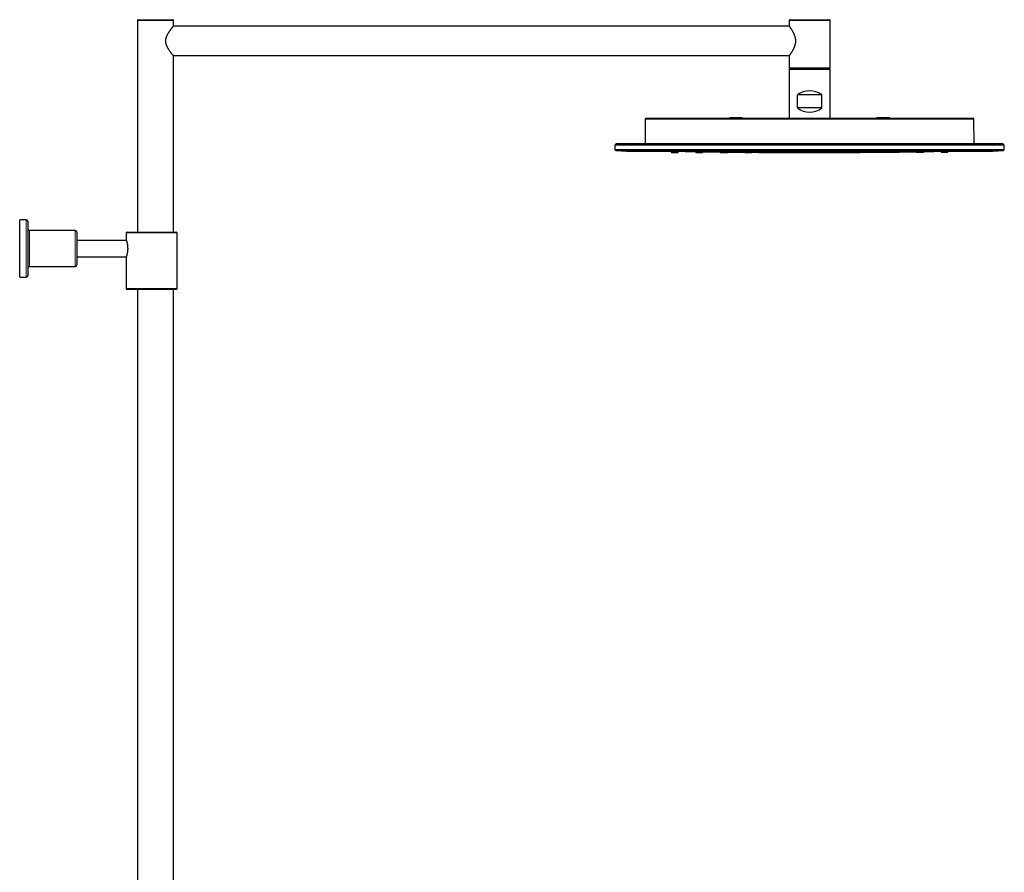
# Model space of a CAD drawing. Header units: millimetres. Extents: x 8 to 2417, y 12 to 2366.
# Tile 26 of 26: x 1581 to 2183, y 1845 to 2366. Entities that reach past the tile are written whole.
import ezdxf

# ---------------------------------------------------------------- set-up
doc = ezdxf.new("R2010")
doc.units = ezdxf.units.MM

msp = doc.modelspace()

# ---------------------------------------------------------------- linework, layer by layer
at = {"color": 7, "linetype": 'Continuous', "lineweight": 30}
for p, q in [((1653.1, 2366.27), (1674.1, 2366.27)), ((2051.6, 2366.27), (2075.6, 2366.27)), ((1652.6, 2365.77), (1652.6, 2236.27)), ((2051.14, 2362.27), (1674.56, 2362.27)), ((1674.6, 2362.32), (1674.6, 2365.77)), ((2051.1, 2365.77), (2051.1, 2362.32)), ((2076.1, 2336.77), (2076.1, 2365.77)), ((1674.56, 2344.27), (2051.14, 2344.27)), ((1674.6, 2236.27), (1674.6, 2344.22)), ((2051.1, 2344.22), (2051.1, 2336.77)), ((2051.6, 2336.27), (2075.6, 2336.27)), ((2075.6, 2336.27), (2051.6, 2336.27)), ((2051.1, 2335.77), (2051.1, 2305.97)), ((2076.1, 2305.97), (2076.1, 2335.77)), ((2056.1, 2312.27), (2056.1, 2320.27)), ((2071.1, 2320.27), (2056.1, 2320.27)), ((2071.1, 2312.27), (2071.1, 2320.27)), ((2071.1, 2312.27), (2056.1, 2312.27)), ((1963.62, 2305.97), (2163.58, 2305.97)), ((2014.6, 2306.27), (2014.6, 2305.97)), ((2022.6, 2306.27), (2014.6, 2306.27)), ((2022.6, 2305.97), (2022.6, 2306.27)), ((2104.6, 2306.27), (2104.6, 2305.97)), ((2108.6, 2306.27), (2104.6, 2306.27)), ((2112.6, 2306.27), (2108.6, 2306.27)), ((2112.6, 2305.97), (2112.6, 2306.27)), ((1963.12, 2305.47), (1962.99, 2290.24)), ((2164.22, 2290.24), (2164.08, 2305.47)), ((1944.55, 2289.74), (1944.6, 2286.81)), ((1944.55, 2289.74), (2182.65, 2289.74)), ((2181.85, 2290.22), (1945.35, 2290.22)), ((1962.99, 2290.24), (1962.99, 2290.22)), ((2164.22, 2290.22), (2164.22, 2290.24)), ((2182.6, 2286.81), (2182.65, 2289.74)), ((2182.12, 2286.32), (1945.09, 2286.32)), ((1958.19, 2285.75), (2169.02, 2285.75)), ((1979, 2285.75), (1979, 2285.07)), ((1983.2, 2285.07), (1983.2, 2285.75)), ((1994, 2285.75), (1994, 2285.07)), ((1998.2, 2285.07), (1998.2, 2285.75)), ((2008.85, 2285.69), (2008.85, 2285.07)), ((2009, 2285.75), (2009, 2285.07)), ((2013.2, 2285.07), (2013.2, 2285.75)), ((2013.35, 2285.07), (2013.35, 2285.63)), ((2024, 2285.75), (2024, 2285.07)), ((2028.2, 2285.07), (2028.2, 2285.75)), ((2028.2, 2285.07), (2028.2, 2285.13)), ((2039, 2285.75), (2039, 2285.07)), ((2043.2, 2285.07), (2043.2, 2285.75)), ((2054, 2285.75), (2054, 2285.07)), ((2057.26, 2285.03), (2057.42, 2285.03)), ((2057.48, 2285.04), (2057.38, 2285.05)), ((2057.51, 2284.98), (2057.38, 2284.98)), ((2058.2, 2285.07), (2058.2, 2285.75)), ((2069, 2285.75), (2069, 2285.07)), ((2072.26, 2285.03), (2072.42, 2285.03)), ((2072.26, 2284.98), (2072.42, 2284.98)), ((2072.48, 2285.05), (2072.38, 2285.05)), ((2073.2, 2285.07), (2073.2, 2285.75)), ((2084, 2285.75), (2084, 2285.07)), ((2088.2, 2285.07), (2088.2, 2285.75)), ((2099, 2285.75), (2099, 2285.07)), ((2099, 2285.13), (2099, 2285.07)), ((2103.2, 2285.07), (2103.2, 2285.75)), ((2113.85, 2285.63), (2113.85, 2285.07)), ((2114, 2285.75), (2114, 2285.07)), ((2118.2, 2285.07), (2118.2, 2285.75)), ((2118.35, 2285.07), (2118.35, 2285.69)), ((2129, 2285.75), (2129, 2285.07)), ((2133.2, 2285.07), (2133.2, 2285.75)), ((2144, 2285.75), (2144, 2285.07)), ((2148.2, 2285.07), (2148.2, 2285.75)), ((1584.6, 2243.77), (1580.6, 2243.77)), ((1580.6, 2208.77), (1580.6, 2243.77)), ((1585.6, 2242.77), (1585.6, 2209.77)), ((1614.6, 2237.27), (1586.6, 2237.27)), ((1615.6, 2236.27), (1615.6, 2216.27)), ((1645.8, 2235.77), (1645.8, 2231.26)), ((1646.3, 2236.27), (1661.3, 2236.27)), ((1661.3, 2236.27), (1676.3, 2236.27)), ((1676.8, 2201.77), (1676.8, 2235.77)), ((1645.8, 2231.27), (1615.6, 2231.27)), ((1615.6, 2221.27), (1645.8, 2221.27)), ((1645.8, 2221.27), (1645.8, 2201.77)), ((1586.6, 2215.27), (1614.6, 2215.27)), ((1580.6, 2208.77), (1584.6, 2208.77)), ((1661.3, 2201.27), (1646.3, 2201.27)), ((1652.65, 2201.27), (1652.65, 1487.71)), ((1676.3, 2201.27), (1661.3, 2201.27)), ((1674.55, 1488.59), (1674.55, 2201.27))]:
    msp.add_line(p, q, dxfattribs=at)
at = {"color": 252, "linetype": 'Continuous', "lineweight": 0}
for p, q in [((1674.6, 2365.77), (1652.6, 2365.77)), ((2076.1, 2365.77), (2051.1, 2365.77)), ((2051.1, 2336.77), (2076.1, 2336.77)), ((2076.1, 2335.77), (2051.1, 2335.77)), ((2164.08, 2305.47), (1963.12, 2305.47)), ((1962.99, 2290.24), (2164.22, 2290.24)), ((1944.6, 2286.81), (2182.6, 2286.81)), ((1584.6, 2208.77), (1584.6, 2243.77)), ((1586.6, 2237.27), (1586.6, 2215.27)), ((1614.6, 2215.27), (1614.6, 2237.27)), ((1661.3, 2235.77), (1645.8, 2235.77)), ((1676.8, 2235.77), (1661.3, 2235.77)), ((1645.8, 2201.77), (1661.3, 2201.77)), ((1661.3, 2201.77), (1676.8, 2201.77))]:
    msp.add_line(p, q, dxfattribs=at)
at = {"color": 7, "linetype": 'Continuous', "lineweight": 30, "flags": 128}
for points in [[(1984.47, 2285.75), (1987.59, 2285.69), (1994, 2285.57)], [(1998.2, 2285.5), (2003.59, 2285.42), (2008.85, 2285.34)], [(2013.35, 2285.28), (2019.59, 2285.21), (2024, 2285.16)], [(2103.2, 2285.16), (2107.61, 2285.21), (2113.85, 2285.28)], [(2118.35, 2285.34), (2123.61, 2285.42), (2129, 2285.5)], [(2133.2, 2285.57), (2139.61, 2285.69), (2142.73, 2285.75)]]:
    msp.add_lwpolyline(points, dxfattribs=at)
at = {"color": 7, "linetype": 'Continuous', "lineweight": 30}
for centre, radius, start, end in [((1653.1, 2365.77), 0.5, 90, 180), ((1674.1, 2365.77), 0.5, 0, 90), ((2051.6, 2365.77), 0.5, 90, 180), ((2075.6, 2365.77), 0.5, 0, 90), ((2051.6, 2336.77), 0.5, 180, 270), ((2051.6, 2335.77), 0.5, 90, 180), ((2075.6, 2336.77), 0.5, 270, 0), ((2075.6, 2335.77), 0.5, 0, 90), ((2063.6, 2310.27), 12.5, 53.1301, 126.8699), ((2063.6, 2322.27), 12.5, 233.1301, 306.8699), ((1963.62, 2305.47), 0.5, 90, 179.5), ((2163.58, 2305.47), 0.5, 0.5, 90), ((1945.35, 2289.72), 0.5, 90, 177.21489), ((2181.85, 2289.72), 0.5, 2.78511, 90), ((1945.1, 2286.82), 0.5, 181, 268.3023), ((1958.19, 2435.75), 150, 264.98947, 270), ((2063.6, 6284.97), 4000, 269.49293, 270.50707), ((2169.02, 2435.75), 150, 270, 275.01053), ((2182.1, 2286.82), 0.5, 271.6977, 359), ((1584.6, 2242.77), 1, 0, 90), ((1586.6, 2238.27), 1, 180, 270), ((1614.6, 2236.27), 1, 360, 90), ((1646.3, 2235.77), 0.5, 90, 180), ((1676.3, 2235.77), 0.5, 0, 90), ((1614.6, 2216.27), 1, 270, 0), ((1584.6, 2209.77), 1, 270, 0), ((1586.6, 2214.27), 1, 90, 180), ((1646.3, 2201.77), 0.5, 180, 270), ((1676.3, 2201.77), 0.5, 270, 0)]:
    msp.add_arc(centre, radius, start, end, dxfattribs=at)
for points, knots in [([(1674.6, 2344.22), (1674.6, 2344.22), (1674.6, 2344.21), (1674.59, 2344.24), (1674.55, 2344.29), (1674.48, 2344.36), (1674.41, 2344.45), (1674.32, 2344.57), (1674.2, 2344.71), (1674.05, 2344.89), (1673.88, 2345.1), (1673.72, 2345.31), (1673.56, 2345.52), (1673.38, 2345.75), (1673.14, 2346.06), (1672.89, 2346.4), (1672.65, 2346.73), (1672.41, 2347.06), (1672.13, 2347.47), (1671.82, 2347.92), (1671.53, 2348.38), (1671.28, 2348.81), (1671.05, 2349.22), (1670.86, 2349.58), (1670.69, 2349.92), (1670.54, 2350.25), (1670.41, 2350.58), (1670.28, 2350.9), (1670.18, 2351.21), (1670.1, 2351.51), (1670.02, 2351.81), (1669.96, 2352.12), (1669.91, 2352.43), (1669.87, 2352.75), (1669.85, 2353.06), (1669.85, 2353.46), (1669.88, 2353.87), (1669.94, 2354.3), (1670.02, 2354.73), (1670.13, 2355.17), (1670.28, 2355.62), (1670.43, 2356.03), (1670.6, 2356.42), (1670.8, 2356.85), (1671.06, 2357.34), (1671.33, 2357.82), (1671.59, 2358.24), (1671.84, 2358.63), (1672.12, 2359.06), (1672.41, 2359.47), (1672.65, 2359.81), (1672.88, 2360.12), (1673.12, 2360.45), (1673.36, 2360.76), (1673.56, 2361.02), (1673.75, 2361.26), (1673.94, 2361.51), (1674.12, 2361.72), (1674.25, 2361.89), (1674.36, 2362.02), (1674.45, 2362.13), (1674.51, 2362.21), (1674.55, 2362.26), (1674.58, 2362.29), (1674.6, 2362.31), (1674.6, 2362.32), (1674.6, 2362.32)], [0, 0, 0, 0, 0.003338, 0.020253, 0.039726, 0.054489, 0.06931, 0.084274, 0.099291, 0.119434, 0.136372, 0.153371, 0.167066, 0.180789, 0.200185, 0.224684, 0.239505, 0.254351, 0.276845, 0.29942, 0.319181, 0.338998, 0.354674, 0.370382, 0.382757, 0.395132, 0.407601, 0.420069, 0.430414, 0.44078, 0.451255, 0.461759, 0.472341, 0.48296, 0.493312, 0.503702, 0.522197, 0.534213, 0.546283, 0.565577, 0.580231, 0.594941, 0.609782, 0.624663, 0.644473, 0.669489, 0.684619, 0.699773, 0.722727, 0.745766, 0.760965, 0.77619, 0.79671, 0.817306, 0.832995, 0.848725, 0.869877, 0.890635, 0.906338, 0.922098, 0.938054, 0.954079, 0.965503, 0.976928, 0.988464, 1, 1, 1, 1]), ([(2051.1, 2362.32), (2051.1, 2362.31), (2051.11, 2362.3), (2051.17, 2362.23), (2051.25, 2362.11), (2051.37, 2361.94), (2051.52, 2361.73), (2051.7, 2361.48), (2051.89, 2361.19), (2052.12, 2360.85), (2052.37, 2360.47), (2052.64, 2360.04), (2052.92, 2359.58), (2053.19, 2359.1), (2053.47, 2358.59), (2053.75, 2358.04), (2054.02, 2357.46), (2054.26, 2356.87), (2054.46, 2356.32), (2054.63, 2355.76), (2054.77, 2355.22), (2054.87, 2354.65), (2054.95, 2354.08), (2054.98, 2353.5), (2054.98, 2352.92), (2054.93, 2352.33), (2054.85, 2351.73), (2054.72, 2351.13), (2054.56, 2350.52), (2054.36, 2349.93), (2054.17, 2349.43), (2053.98, 2349), (2053.82, 2348.65), (2053.66, 2348.32), (2053.49, 2347.98), (2053.32, 2347.66), (2053.15, 2347.35), (2052.97, 2347.05), (2052.77, 2346.71), (2052.55, 2346.35), (2052.31, 2345.98), (2052.08, 2345.63), (2051.89, 2345.34), (2051.73, 2345.11), (2051.59, 2344.91), (2051.45, 2344.71), (2051.32, 2344.52), (2051.21, 2344.37), (2051.14, 2344.27), (2051.1, 2344.22), (2051.11, 2344.22), (2051.11, 2344.22)], [0, 0, 0, 0, 0.0221027, 0.0445666, 0.0672119, 0.0902218, 0.1123207, 0.1346997, 0.1572135, 0.1799933, 0.2041689, 0.2286002, 0.2531546, 0.2779556, 0.2994201, 0.3246816, 0.3500769, 0.3722337, 0.3945055, 0.4138229, 0.4332449, 0.4529131, 0.4727284, 0.4920771, 0.5115897, 0.5314429, 0.5514652, 0.5731967, 0.5951022, 0.6172378, 0.6396648, 0.654081, 0.6685249, 0.6831525, 0.6978058, 0.7125345, 0.727288, 0.7422227, 0.7571834, 0.7790169, 0.8009381, 0.8232701, 0.8457116, 0.8608535, 0.8760352, 0.8977964, 0.9196945, 0.9418193, 0.9642638, 0.9860428, 1, 1, 1, 1]), ([(1979, 2285.07), (1979.01, 2285.07), (1979.01, 2285.07), (1979.05, 2285.07), (1979.13, 2285.07), (1979.25, 2285.07), (1979.4, 2285.07), (1979.57, 2285.07), (1979.71, 2285.07), (1979.78, 2285.07)], [0, 0, 0, 0, 0.118167, 0.265633, 0.411754, 0.55909, 0.706551, 0.852667, 1, 1, 1, 1]), ([(1979.78, 2285.07), (1979.85, 2285.07), (1980, 2285.07), (1980.24, 2285.07), (1980.5, 2285.07), (1980.77, 2285.07), (1981.05, 2285.07), (1981.32, 2285.07), (1981.59, 2285.07), (1981.86, 2285.07), (1982.11, 2285.07), (1982.34, 2285.07), (1982.55, 2285.07), (1982.74, 2285.07), (1982.9, 2285.07), (1983.03, 2285.07), (1983.12, 2285.07), (1983.18, 2285.07), (1983.2, 2285.07), (1983.2, 2285.07), (1983.2, 2285.07)], [0, 0, 0, 0, 0.058363, 0.116193, 0.174504, 0.232895, 0.29072, 0.348989, 0.407493, 0.465313, 0.523469, 0.58185, 0.63968, 0.697958, 0.756218, 0.814043, 0.872453, 0.93085, 0.988682, 1, 1, 1, 1]), ([(1994, 2285.07), (1994.01, 2285.07), (1994.01, 2285.07), (1994.05, 2285.07), (1994.13, 2285.07), (1994.25, 2285.07), (1994.4, 2285.07), (1994.57, 2285.07), (1994.71, 2285.07), (1994.78, 2285.07)], [0, 0, 0, 0, 0.118947, 0.266598, 0.41258, 0.559461, 0.706803, 0.852806, 1, 1, 1, 1]), ([(1994.78, 2285.07), (1994.85, 2285.07), (1995, 2285.07), (1995.25, 2285.07), (1995.5, 2285.07), (1995.77, 2285.07), (1996.05, 2285.07), (1996.32, 2285.07), (1996.59, 2285.07), (1996.86, 2285.07), (1997.11, 2285.07), (1997.34, 2285.07), (1997.55, 2285.07), (1997.74, 2285.07), (1997.9, 2285.07), (1998.03, 2285.07), (1998.12, 2285.07), (1998.18, 2285.07), (1998.21, 2285.07), (1998.2, 2285.07), (1998.2, 2285.07)], [0, 0, 0, 0, 0.058269, 0.116117, 0.174565, 0.233067, 0.290911, 0.349113, 0.407639, 0.465484, 0.523657, 0.582081, 0.639926, 0.698203, 0.756473, 0.814319, 0.872751, 0.931043, 0.988887, 1, 1, 1, 1]), ([(2008.85, 2285.07), (2008.85, 2285.07), (2008.85, 2285.07), (2008.87, 2285.07), (2008.91, 2285.07), (2008.97, 2285.07), (2008.99, 2285.07)], [0, 0, 0, 0, 0.000241, 0.380423, 0.756905, 1, 1, 1, 1]), ([(2009, 2285.07), (2009.01, 2285.07), (2009.01, 2285.07), (2009.05, 2285.07), (2009.14, 2285.07), (2009.25, 2285.07), (2009.4, 2285.07), (2009.57, 2285.07), (2009.71, 2285.07), (2009.78, 2285.07)], [0, 0, 0, 0, 0.119346, 0.266928, 0.41284, 0.559653, 0.706941, 0.852881, 1, 1, 1, 1]), ([(2009.78, 2285.07), (2009.85, 2285.07), (2010, 2285.07), (2010.25, 2285.07), (2010.5, 2285.07), (2010.77, 2285.07), (2011.05, 2285.07), (2011.32, 2285.07), (2011.6, 2285.07), (2011.86, 2285.07), (2012.11, 2285.07), (2012.34, 2285.07), (2012.55, 2285.07), (2012.74, 2285.07), (2012.9, 2285.07), (2013.03, 2285.07), (2013.12, 2285.07), (2013.18, 2285.07), (2013.21, 2285.07), (2013.2, 2285.07), (2013.2, 2285.07)], [0, 0, 0, 0, 0.05828, 0.116138, 0.174594, 0.233105, 0.290959, 0.349174, 0.407709, 0.465564, 0.52375, 0.582181, 0.640035, 0.69832, 0.756598, 0.81445, 0.872886, 0.931185, 0.989034, 1, 1, 1, 1]), ([(2013.2, 2285.64), (2013.23, 2285.64), (2013.29, 2285.64), (2013.33, 2285.63), (2013.36, 2285.63), (2013.35, 2285.63), (2013.35, 2285.63)], [0, 0, 0, 0, 0.272413, 0.625524, 0.981185, 1, 1, 1, 1]), ([(2013.22, 2285.07), (2013.24, 2285.07), (2013.29, 2285.07), (2013.34, 2285.07), (2013.35, 2285.07), (2013.35, 2285.07)], [0, 0, 0, 0, 0.237542, 0.618242, 1, 1, 1, 1]), ([(2024, 2285.07), (2024.01, 2285.07), (2024.01, 2285.07), (2024.05, 2285.07), (2024.14, 2285.07), (2024.25, 2285.07), (2024.4, 2285.07), (2024.57, 2285.07), (2024.71, 2285.07), (2024.78, 2285.07)], [0, 0, 0, 0, 0.1202, 0.267323, 0.413099, 0.560083, 0.707236, 0.853024, 1, 1, 1, 1]), ([(2024.78, 2285.07), (2024.86, 2285.07), (2025, 2285.07), (2025.25, 2285.07), (2025.51, 2285.07), (2025.78, 2285.07), (2026.05, 2285.07), (2026.33, 2285.07), (2026.6, 2285.07), (2026.86, 2285.07), (2027.11, 2285.07), (2027.34, 2285.07), (2027.55, 2285.07), (2027.74, 2285.07), (2027.9, 2285.07), (2028.03, 2285.07), (2028.12, 2285.07), (2028.18, 2285.07), (2028.21, 2285.07), (2028.2, 2285.07), (2028.2, 2285.07)], [0, 0, 0, 0, 0.058422, 0.116304, 0.17466, 0.233112, 0.290993, 0.349314, 0.407865, 0.46574, 0.523957, 0.582375, 0.640252, 0.69859, 0.756899, 0.814765, 0.873208, 0.931651, 0.98952, 1, 1, 1, 1]), ([(2039, 2285.07), (2039.01, 2285.07), (2039.01, 2285.07), (2039.06, 2285.07), (2039.14, 2285.07), (2039.25, 2285.07), (2039.4, 2285.07), (2039.57, 2285.07), (2039.71, 2285.07), (2039.78, 2285.07)], [0, 0, 0, 0, 0.119741, 0.267382, 0.413275, 0.559962, 0.707259, 0.853089, 1, 1, 1, 1]), ([(2042.42, 2285.03), (2042.49, 2285.03), (2042.63, 2285.03), (2042.81, 2285.03), (2042.95, 2285.03), (2043.07, 2285.03), (2043.15, 2285.03), (2043.2, 2285.03), (2043.21, 2285.03), (2043.18, 2285.03), (2043.12, 2285.03), (2043.02, 2285.03), (2042.9, 2285.03), (2042.74, 2285.03), (2042.55, 2285.03), (2042.34, 2285.03), (2042.11, 2285.03), (2041.85, 2285.03), (2041.59, 2285.03), (2041.32, 2285.03), (2041.05, 2285.03), (2040.77, 2285.04), (2040.5, 2285.04), (2040.24, 2285.04), (2040, 2285.04), (2039.78, 2285.04), (2039.57, 2285.04), (2039.4, 2285.05), (2039.25, 2285.05), (2039.13, 2285.05), (2039.05, 2285.05), (2039.01, 2285.05), (2039, 2285.05), (2039.02, 2285.05), (2039.08, 2285.05), (2039.18, 2285.05), (2039.31, 2285.05), (2039.46, 2285.05), (2039.65, 2285.05), (2039.86, 2285.05), (2040.1, 2285.05), (2040.35, 2285.05), (2040.61, 2285.04), (2040.88, 2285.04), (2041.16, 2285.04), (2041.43, 2285.04), (2041.7, 2285.04), (2041.96, 2285.04), (2042.2, 2285.04), (2042.35, 2285.03), (2042.42, 2285.03)], [0, 0, 0, 0, 0.020838, 0.041741, 0.062468, 0.083337, 0.104172, 0.124965, 0.145913, 0.166597, 0.187479, 0.208373, 0.229053, 0.24999, 0.27079, 0.291613, 0.312483, 0.333212, 0.354106, 0.374947, 0.395664, 0.416582, 0.437405, 0.45818, 0.47904, 0.499893, 0.520691, 0.541413, 0.562401, 0.583242, 0.603975, 0.62491, 0.645741, 0.666479, 0.687407, 0.708168, 0.729082, 0.749875, 0.770637, 0.791592, 0.812331, 0.833175, 0.854051, 0.874812, 0.895935, 0.91665, 0.937315, 0.95825, 0.979104, 1, 1, 1, 1]), ([(2039.78, 2285.07), (2039.86, 2285.07), (2040, 2285.07), (2040.25, 2285.07), (2040.51, 2285.07), (2040.78, 2285.07), (2041.06, 2285.07), (2041.33, 2285.07), (2041.6, 2285.07), (2041.87, 2285.07), (2042.11, 2285.07), (2042.35, 2285.07), (2042.56, 2285.07), (2042.74, 2285.07), (2042.9, 2285.07), (2043.03, 2285.07), (2043.12, 2285.07), (2043.18, 2285.07), (2043.21, 2285.07), (2043.2, 2285.07), (2043.2, 2285.07)], [0, 0, 0, 0, 0.058662, 0.116778, 0.175375, 0.234025, 0.292138, 0.350736, 0.40912, 0.466954, 0.525254, 0.58366, 0.641492, 0.69976, 0.758024, 0.815851, 0.87425, 0.932517, 0.990338, 1, 1, 1, 1]), ([(2054, 2285.07), (2054.01, 2285.07), (2054.01, 2285.07), (2054.05, 2285.07), (2054.14, 2285.07), (2054.25, 2285.07), (2054.4, 2285.07), (2054.57, 2285.07), (2054.71, 2285.07), (2054.78, 2285.07)], [0, 0, 0, 0, 0.119399, 0.267122, 0.413074, 0.5598, 0.706814, 0.852702, 1, 1, 1, 1]), ([(2054.24, 2285.04), (2054.2, 2285.04), (2054.13, 2285.04), (2054.05, 2285.04), (2054.01, 2285.04), (2054, 2285.04), (2054.02, 2285.04), (2054.08, 2285.05), (2054.18, 2285.05), (2054.31, 2285.05), (2054.46, 2285.05), (2054.65, 2285.05), (2054.86, 2285.05), (2055.1, 2285.05), (2055.35, 2285.05), (2055.61, 2285.05), (2055.88, 2285.05), (2056.16, 2285.05), (2056.43, 2285.05), (2056.7, 2285.05), (2056.96, 2285.05), (2057.2, 2285.05), (2057.35, 2285.05), (2057.42, 2285.04)], [0, 0, 0, 0, 0.039428, 0.087273, 0.135531, 0.183208, 0.230949, 0.279567, 0.327365, 0.375592, 0.423536, 0.471369, 0.519654, 0.567475, 0.615687, 0.663476, 0.711483, 0.7597, 0.80749, 0.855526, 0.904023, 0.951927, 1, 1, 1, 1]), ([(2057.42, 2284.98), (2057.48, 2284.98), (2057.58, 2284.98), (2057.72, 2284.98), (2057.84, 2284.98), (2057.95, 2284.98), (2058.04, 2284.98), (2058.11, 2284.98), (2058.16, 2284.98), (2058.2, 2284.98), (2058.21, 2284.98), (2058.18, 2284.98), (2058.12, 2284.98), (2058.03, 2284.98), (2057.9, 2284.98), (2057.74, 2284.98), (2057.55, 2284.98), (2057.34, 2284.98), (2057.11, 2284.98), (2056.86, 2284.98), (2056.59, 2284.98), (2056.32, 2284.98), (2056.05, 2284.98), (2055.77, 2284.98), (2055.5, 2284.98), (2055.25, 2284.98), (2055, 2284.98), (2054.78, 2284.98), (2054.58, 2284.98), (2054.4, 2284.98), (2054.25, 2284.98), (2054.14, 2284.98), (2054.05, 2284.98), (2054.01, 2284.99), (2054, 2284.99), (2054.02, 2284.99), (2054.08, 2284.99), (2054.18, 2284.99), (2054.31, 2284.99), (2054.46, 2284.99), (2054.65, 2284.99), (2054.86, 2284.99), (2055.1, 2284.99), (2055.35, 2284.99), (2055.61, 2284.99), (2055.88, 2284.99), (2056.16, 2284.99), (2056.43, 2284.99), (2056.7, 2284.98), (2056.96, 2284.98), (2057.21, 2284.98), (2057.35, 2284.98), (2057.42, 2284.98)], [0, 0, 0, 0, 0.015716, 0.031265, 0.047069, 0.062485, 0.078664, 0.094373, 0.109769, 0.125004, 0.146221, 0.166911, 0.187513, 0.208386, 0.229158, 0.250017, 0.270818, 0.291658, 0.312507, 0.333247, 0.354121, 0.374969, 0.395662, 0.416545, 0.437424, 0.458126, 0.478969, 0.49991, 0.520369, 0.541086, 0.562415, 0.583053, 0.603782, 0.624922, 0.645682, 0.666427, 0.687415, 0.708171, 0.729091, 0.749881, 0.770635, 0.791589, 0.812334, 0.833266, 0.854016, 0.874816, 0.895858, 0.916595, 0.937314, 0.958638, 0.979418, 1, 1, 1, 1]), ([(2054.78, 2285.07), (2054.86, 2285.07), (2055, 2285.07), (2055.25, 2285.07), (2055.51, 2285.07), (2055.77, 2285.07), (2056.05, 2285.07), (2056.32, 2285.07), (2056.6, 2285.07), (2056.86, 2285.07), (2057.11, 2285.07), (2057.34, 2285.07), (2057.55, 2285.07), (2057.74, 2285.07), (2057.9, 2285.07), (2058.03, 2285.07), (2058.12, 2285.07), (2058.18, 2285.07), (2058.21, 2285.07), (2058.2, 2285.07), (2058.2, 2285.07)], [0, 0, 0, 0, 0.0582897, 0.1161565, 0.1746207, 0.2331463, 0.2910152, 0.3492433, 0.4077909, 0.4656629, 0.5238705, 0.5823177, 0.6401874, 0.6984907, 0.7567805, 0.8146451, 0.8730932, 0.9314063, 0.9892623, 1, 1, 1, 1]), ([(2057.42, 2285.04), (2057.49, 2285.04), (2057.63, 2285.04), (2057.81, 2285.04), (2057.95, 2285.04), (2058.07, 2285.04), (2058.15, 2285.04), (2058.2, 2285.04), (2058.21, 2285.03), (2058.18, 2285.03), (2058.12, 2285.03), (2058.04, 2285.03), (2057.97, 2285.03), (2057.94, 2285.03)], [0, 0, 0, 0, 0.094036, 0.18862, 0.282185, 0.376591, 0.470768, 0.564498, 0.659971, 0.753549, 0.846877, 0.941708, 1, 1, 1, 1]), ([(2072.42, 2285.07), (2072.35, 2285.07), (2072.2, 2285.07), (2071.96, 2285.07), (2071.7, 2285.07), (2071.43, 2285.07), (2071.15, 2285.07), (2070.88, 2285.07), (2070.61, 2285.07), (2070.34, 2285.07), (2070.09, 2285.07), (2069.86, 2285.07), (2069.65, 2285.07), (2069.46, 2285.07), (2069.3, 2285.07), (2069.18, 2285.07), (2069.08, 2285.07), (2069.02, 2285.07), (2069, 2285.07), (2069, 2285.07), (2069, 2285.07)], [0, 0, 0, 0, 0.058238, 0.116105, 0.174618, 0.233042, 0.290911, 0.349242, 0.407685, 0.465557, 0.523869, 0.582211, 0.640081, 0.69849, 0.756675, 0.81454, 0.873093, 0.931304, 0.98916, 1, 1, 1, 1]), ([(2069.24, 2285.03), (2069.2, 2285.03), (2069.13, 2285.03), (2069.05, 2285.03), (2069.01, 2285.03), (2069, 2285.03), (2069.02, 2285.04), (2069.08, 2285.04), (2069.18, 2285.04), (2069.31, 2285.04), (2069.46, 2285.04), (2069.65, 2285.04), (2069.86, 2285.05), (2070.1, 2285.05), (2070.35, 2285.05), (2070.61, 2285.05), (2070.88, 2285.05), (2071.15, 2285.05), (2071.43, 2285.05), (2071.7, 2285.05), (2071.96, 2285.05), (2072.2, 2285.05), (2072.35, 2285.05), (2072.42, 2285.05)], [0, 0, 0, 0, 0.0393254, 0.0870533, 0.1356133, 0.1831078, 0.2308373, 0.2796356, 0.3273367, 0.3755581, 0.4235913, 0.4713434, 0.5196506, 0.5675169, 0.6156616, 0.6634221, 0.7115129, 0.7596965, 0.8074894, 0.8555421, 0.9038581, 0.951793, 1, 1, 1, 1]), ([(2072.42, 2284.99), (2072.49, 2284.99), (2072.63, 2284.99), (2072.8, 2284.99), (2072.95, 2284.99), (2073.07, 2284.99), (2073.15, 2284.99), (2073.2, 2284.99), (2073.21, 2284.99), (2073.18, 2284.99), (2073.12, 2284.98), (2073.02, 2284.98), (2072.9, 2284.98), (2072.74, 2284.98), (2072.55, 2284.98), (2072.34, 2284.98), (2072.11, 2284.98), (2071.86, 2284.98), (2071.59, 2284.98), (2071.32, 2284.98), (2071.05, 2284.98), (2070.77, 2284.98), (2070.5, 2284.98), (2070.25, 2284.98), (2070, 2284.98), (2069.78, 2284.98), (2069.58, 2284.98), (2069.4, 2284.98), (2069.25, 2284.98), (2069.14, 2284.98), (2069.05, 2284.98), (2069.01, 2284.98), (2069, 2284.98), (2069.02, 2284.98), (2069.08, 2284.98), (2069.18, 2284.98), (2069.3, 2284.98), (2069.46, 2284.98), (2069.65, 2284.98), (2069.86, 2284.98), (2070.09, 2284.98), (2070.34, 2284.98), (2070.61, 2284.98), (2070.88, 2284.99), (2071.15, 2284.99), (2071.43, 2284.99), (2071.7, 2284.99), (2071.96, 2284.99), (2072.2, 2284.99), (2072.35, 2284.99), (2072.42, 2284.99)], [0, 0, 0, 0, 0.020779, 0.041709, 0.062468, 0.083422, 0.104177, 0.124968, 0.146016, 0.166756, 0.187478, 0.208692, 0.229415, 0.249986, 0.270922, 0.291765, 0.312479, 0.333376, 0.354265, 0.374943, 0.395813, 0.416691, 0.437402, 0.458261, 0.479101, 0.49989, 0.520752, 0.541545, 0.562397, 0.583167, 0.603831, 0.62491, 0.645364, 0.666066, 0.687408, 0.708037, 0.728941, 0.749877, 0.770509, 0.791486, 0.812333, 0.833083, 0.853975, 0.874814, 0.895663, 0.91641, 0.937314, 0.958271, 0.979095, 1, 1, 1, 1]), ([(2073.2, 2285.07), (2073.2, 2285.07), (2073.19, 2285.07), (2073.15, 2285.07), (2073.07, 2285.07), (2072.95, 2285.07), (2072.8, 2285.07), (2072.63, 2285.07), (2072.49, 2285.07), (2072.42, 2285.07)], [0, 0, 0, 0, 0.1193981, 0.2668569, 0.4128081, 0.5597958, 0.7066805, 0.8525672, 1, 1, 1, 1]), ([(2072.42, 2285.05), (2072.49, 2285.05), (2072.63, 2285.05), (2072.81, 2285.05), (2072.95, 2285.05), (2073.07, 2285.05), (2073.15, 2285.04), (2073.2, 2285.04), (2073.21, 2285.04), (2073.18, 2285.04), (2073.12, 2285.04), (2073.04, 2285.04), (2072.97, 2285.04), (2072.94, 2285.04)], [0, 0, 0, 0, 0.093888, 0.188441, 0.282175, 0.377266, 0.470864, 0.564503, 0.659937, 0.753521, 0.846872, 0.941377, 1, 1, 1, 1]), ([(2087.42, 2285.07), (2087.35, 2285.07), (2087.2, 2285.07), (2086.95, 2285.07), (2086.69, 2285.07), (2086.42, 2285.07), (2086.15, 2285.07), (2085.87, 2285.07), (2085.6, 2285.07), (2085.34, 2285.07), (2085.09, 2285.07), (2084.86, 2285.07), (2084.64, 2285.07), (2084.46, 2285.07), (2084.3, 2285.07), (2084.17, 2285.07), (2084.08, 2285.07), (2084.02, 2285.07), (2084, 2285.07), (2084, 2285.07), (2084, 2285.07)], [0, 0, 0, 0, 0.058609, 0.116725, 0.175373, 0.233919, 0.292032, 0.350734, 0.409015, 0.466849, 0.525253, 0.583555, 0.641387, 0.699759, 0.75792, 0.815748, 0.874249, 0.932416, 0.990237, 1, 1, 1, 1]), ([(2087.42, 2285.05), (2087.49, 2285.05), (2087.63, 2285.05), (2087.8, 2285.05), (2087.95, 2285.05), (2088.07, 2285.05), (2088.15, 2285.05), (2088.2, 2285.05), (2088.21, 2285.05), (2088.18, 2285.05), (2088.12, 2285.05), (2088.03, 2285.05), (2087.9, 2285.05), (2087.74, 2285.04), (2087.55, 2285.04), (2087.34, 2285.04), (2087.11, 2285.04), (2086.86, 2285.04), (2086.6, 2285.04), (2086.32, 2285.04), (2086.05, 2285.03), (2085.78, 2285.03), (2085.51, 2285.03), (2085.25, 2285.03), (2085, 2285.03), (2084.78, 2285.03), (2084.58, 2285.03), (2084.4, 2285.03), (2084.25, 2285.03), (2084.14, 2285.03), (2084.05, 2285.03), (2084.01, 2285.03), (2084, 2285.03), (2084.02, 2285.03), (2084.08, 2285.03), (2084.18, 2285.03), (2084.3, 2285.03), (2084.46, 2285.03), (2084.65, 2285.03), (2084.86, 2285.03), (2085.09, 2285.04), (2085.34, 2285.04), (2085.6, 2285.04), (2085.88, 2285.04), (2086.15, 2285.04), (2086.42, 2285.04), (2086.69, 2285.05), (2086.95, 2285.05), (2087.2, 2285.05), (2087.35, 2285.05), (2087.42, 2285.05)], [0, 0, 0, 0, 0.020778, 0.041706, 0.062468, 0.083406, 0.104146, 0.124968, 0.145894, 0.166633, 0.187477, 0.208414, 0.229142, 0.249985, 0.270991, 0.291705, 0.312482, 0.333295, 0.354212, 0.374946, 0.395777, 0.41669, 0.437403, 0.458275, 0.47911, 0.499891, 0.520844, 0.541532, 0.562401, 0.583305, 0.603984, 0.624913, 0.645726, 0.666542, 0.687406, 0.708147, 0.729038, 0.749875, 0.77059, 0.791516, 0.81233, 0.833092, 0.853961, 0.87481, 0.895574, 0.916291, 0.937313, 0.958227, 0.979014, 1, 1, 1, 1]), ([(2088.2, 2285.07), (2088.2, 2285.07), (2088.19, 2285.07), (2088.15, 2285.07), (2088.07, 2285.07), (2087.95, 2285.07), (2087.8, 2285.07), (2087.63, 2285.07), (2087.49, 2285.07), (2087.42, 2285.07)], [0, 0, 0, 0, 0.11974, 0.2671204, 0.4130119, 0.5599579, 0.7071274, 0.8529563, 1, 1, 1, 1]), ([(2102.42, 2285.07), (2102.35, 2285.07), (2102.2, 2285.07), (2101.95, 2285.07), (2101.7, 2285.07), (2101.43, 2285.07), (2101.15, 2285.07), (2100.88, 2285.07), (2100.61, 2285.07), (2100.34, 2285.07), (2100.09, 2285.07), (2099.86, 2285.07), (2099.65, 2285.07), (2099.46, 2285.07), (2099.3, 2285.07), (2099.18, 2285.07), (2099.08, 2285.07), (2099.02, 2285.07), (2099, 2285.07), (2099, 2285.07), (2099, 2285.07)], [0, 0, 0, 0, 0.05837, 0.116252, 0.174658, 0.233008, 0.290889, 0.349312, 0.407761, 0.465636, 0.523956, 0.582269, 0.640147, 0.698589, 0.756796, 0.814662, 0.873207, 0.931549, 0.989418, 1, 1, 1, 1]), ([(2103.2, 2285.07), (2103.2, 2285.07), (2103.19, 2285.07), (2103.15, 2285.07), (2103.07, 2285.07), (2102.95, 2285.07), (2102.8, 2285.07), (2102.63, 2285.07), (2102.49, 2285.07), (2102.42, 2285.07)], [0, 0, 0, 0, 0.1201993, 0.2670649, 0.4128404, 0.5600787, 0.7071071, 0.8528934, 1, 1, 1, 1]), ([(2113.85, 2285.63), (2113.86, 2285.63), (2113.86, 2285.63), (2113.92, 2285.64), (2113.97, 2285.64), (2114, 2285.64)], [0, 0, 0, 0, 0.360873, 0.719145, 1, 1, 1, 1]), ([(2113.99, 2285.07), (2113.97, 2285.07), (2113.91, 2285.07), (2113.86, 2285.07), (2113.86, 2285.07), (2113.85, 2285.07)], [0, 0, 0, 0, 0.2371186, 0.6177155, 1, 1, 1, 1]), ([(2117.42, 2285.07), (2117.35, 2285.07), (2117.2, 2285.07), (2116.96, 2285.07), (2116.7, 2285.07), (2116.43, 2285.07), (2116.15, 2285.07), (2115.88, 2285.07), (2115.61, 2285.07), (2115.34, 2285.07), (2115.1, 2285.07), (2114.86, 2285.07), (2114.65, 2285.07), (2114.46, 2285.07), (2114.3, 2285.07), (2114.18, 2285.07), (2114.08, 2285.07), (2114.02, 2285.07), (2114, 2285.07), (2114, 2285.07), (2114, 2285.07)], [0, 0, 0, 0, 0.058228, 0.116086, 0.174592, 0.233, 0.290855, 0.349172, 0.407602, 0.465457, 0.523748, 0.582074, 0.639928, 0.698319, 0.756492, 0.814345, 0.872885, 0.931082, 0.988931, 1, 1, 1, 1]), ([(2118.2, 2285.07), (2118.2, 2285.07), (2118.19, 2285.07), (2118.15, 2285.07), (2118.07, 2285.07), (2117.95, 2285.07), (2117.8, 2285.07), (2117.63, 2285.07), (2117.49, 2285.07), (2117.42, 2285.07)], [0, 0, 0, 0, 0.119344, 0.266667, 0.412579, 0.559649, 0.706808, 0.852747, 1, 1, 1, 1]), ([(2118.2, 2285.7), (2118.23, 2285.69), (2118.29, 2285.69), (2118.33, 2285.69), (2118.33, 2285.69), (2118.33, 2285.69)], [0, 0, 0, 0, 0.433296, 0.992359, 1, 1, 1, 1]), ([(2118.35, 2285.07), (2118.35, 2285.07), (2118.36, 2285.07), (2118.33, 2285.07), (2118.29, 2285.07), (2118.24, 2285.07), (2118.21, 2285.07)], [0, 0, 0, 0, 0.000241, 0.379757, 0.756194, 1, 1, 1, 1]), ([(2132.42, 2285.07), (2132.35, 2285.07), (2132.2, 2285.07), (2131.96, 2285.07), (2131.7, 2285.07), (2131.43, 2285.07), (2131.16, 2285.07), (2130.88, 2285.07), (2130.61, 2285.07), (2130.35, 2285.07), (2130.1, 2285.07), (2129.86, 2285.07), (2129.65, 2285.07), (2129.46, 2285.07), (2129.31, 2285.07), (2129.18, 2285.07), (2129.08, 2285.07), (2129.02, 2285.07), (2129, 2285.07), (2129, 2285.07), (2129, 2285.07)], [0, 0, 0, 0, 0.058217, 0.116065, 0.174563, 0.232963, 0.290807, 0.349111, 0.407533, 0.465378, 0.523656, 0.581974, 0.63982, 0.698202, 0.756367, 0.814214, 0.872751, 0.93094, 0.988785, 1, 1, 1, 1]), ([(2133.2, 2285.07), (2133.2, 2285.07), (2133.19, 2285.07), (2133.15, 2285.07), (2133.07, 2285.07), (2132.95, 2285.07), (2132.8, 2285.07), (2132.63, 2285.07), (2132.49, 2285.07), (2132.42, 2285.07)], [0, 0, 0, 0, 0.118946, 0.266337, 0.412318, 0.559457, 0.70667, 0.852672, 1, 1, 1, 1]), ([(2147.42, 2285.07), (2147.35, 2285.07), (2147.2, 2285.07), (2146.96, 2285.07), (2146.7, 2285.07), (2146.43, 2285.07), (2146.16, 2285.07), (2145.88, 2285.07), (2145.61, 2285.07), (2145.35, 2285.07), (2145.1, 2285.07), (2144.86, 2285.07), (2144.65, 2285.07), (2144.47, 2285.07), (2144.31, 2285.07), (2144.18, 2285.07), (2144.08, 2285.07), (2144.02, 2285.07), (2144, 2285.07), (2144, 2285.07), (2144, 2285.07)], [0, 0, 0, 0, 0.058311, 0.116141, 0.174502, 0.232792, 0.290617, 0.348988, 0.407389, 0.46521, 0.523468, 0.581745, 0.639575, 0.697957, 0.756115, 0.81394, 0.872452, 0.930748, 0.98858, 1, 1, 1, 1]), ([(2148.2, 2285.07), (2148.2, 2285.07), (2148.19, 2285.07), (2148.15, 2285.07), (2148.07, 2285.07), (2147.95, 2285.07), (2147.81, 2285.07), (2147.63, 2285.07), (2147.49, 2285.07), (2147.42, 2285.07)], [0, 0, 0, 0, 0.118166, 0.265374, 0.411494, 0.559086, 0.706421, 0.852537, 1, 1, 1, 1]), ([(1645.8, 2231.26), (1645.8, 2231.26), (1645.8, 2231.27), (1645.81, 2231.24), (1645.83, 2231.18), (1645.86, 2231.08), (1645.9, 2230.96), (1645.94, 2230.8), (1646, 2230.62), (1646.06, 2230.41), (1646.12, 2230.16), (1646.19, 2229.89), (1646.26, 2229.59), (1646.33, 2229.27), (1646.39, 2228.92), (1646.45, 2228.55), (1646.51, 2228.16), (1646.56, 2227.76), (1646.59, 2227.37), (1646.61, 2226.98), (1646.63, 2226.58), (1646.63, 2226.31), (1646.63, 2226.17)], [0, 0, 0, 0, 0.019914, 0.070079, 0.121734, 0.17339, 0.223086, 0.272783, 0.323822, 0.374863, 0.426427, 0.477993, 0.530959, 0.583926, 0.637148, 0.690368, 0.745205, 0.80004, 0.849327, 0.898612, 0.949306, 1, 1, 1, 1]), ([(1646.63, 2226.17), (1646.63, 2226.04), (1646.62, 2225.77), (1646.6, 2225.36), (1646.57, 2224.96), (1646.53, 2224.57), (1646.49, 2224.19), (1646.43, 2223.83), (1646.37, 2223.48), (1646.3, 2223.15), (1646.24, 2222.84), (1646.17, 2222.55), (1646.1, 2222.28), (1646.03, 2222.04), (1645.97, 2221.83), (1645.92, 2221.65), (1645.87, 2221.5), (1645.84, 2221.38), (1645.82, 2221.31), (1645.8, 2221.27), (1645.8, 2221.27), (1645.8, 2221.27)], [0, 0, 0, 0, 0.051765, 0.10353, 0.156852, 0.210176, 0.261921, 0.313667, 0.366822, 0.419977, 0.473467, 0.526958, 0.581938, 0.636917, 0.691425, 0.745932, 0.802138, 0.858343, 0.910917, 0.963491, 1, 1, 1, 1])]:
    msp.add_open_spline(points, degree=3, knots=knots, dxfattribs=at)

doc.saveas('drawing.dxf')
